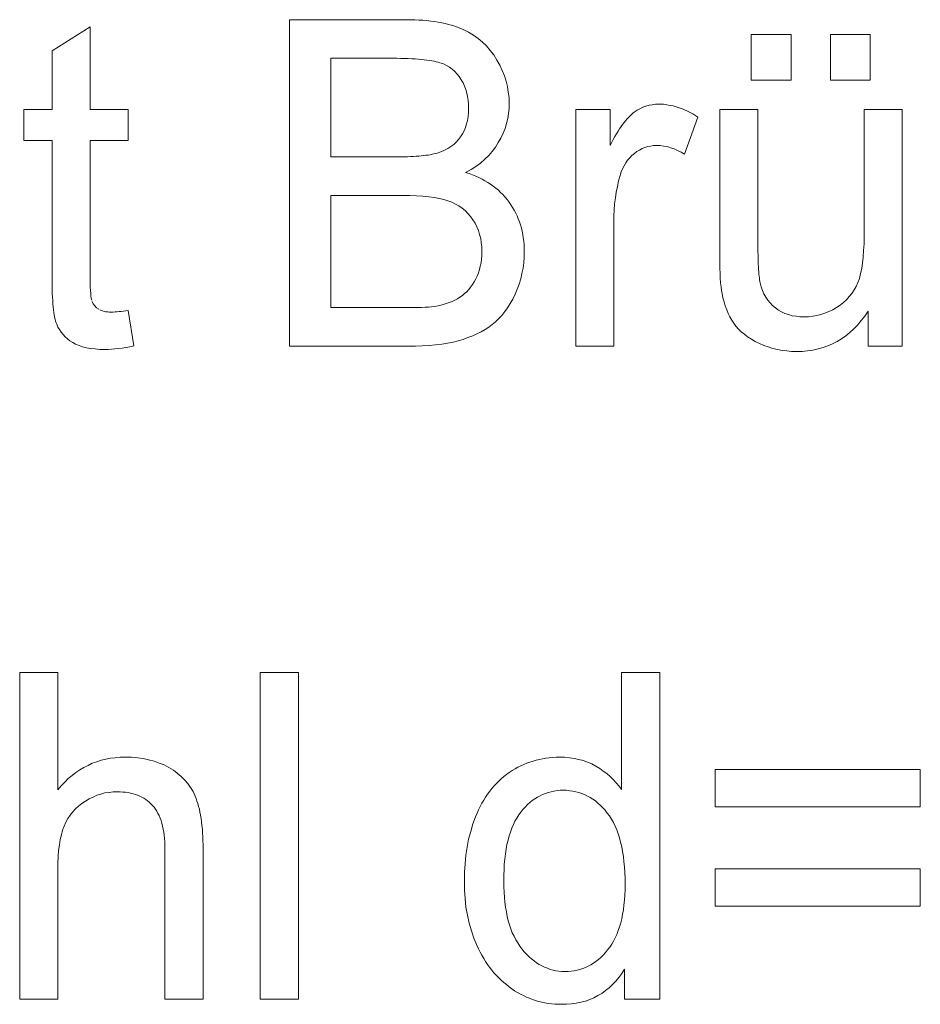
# Model space of a CAD drawing. Extents: x 1101 to 1942, y 41 to 882.
# Tile 59 of 113: x 1264.48 to 1271.38, y 848.62 to 856.16. Entities that reach past the tile are written whole.
import ezdxf

# ---------------------------------------------------------------- set-up
doc = ezdxf.new("R2010")
doc.units = 0
doc.layers.get('0').update_dxf_attribs({"lineweight": 13})
doc.layers.add('Beschriftung', color=7, linetype='Continuous', lineweight=25)

# ---------------------------------------------------------------- blocks, each defined once
blk = doc.blocks.new('Referenz-A03CP7E41H', base_point=(1127.7942, 89.8071))
at = {"layer": 'Beschriftung', "color": 0, "lineweight": -2}
for p, q in [((1266.5487, 853.6628), (1266.5487, 856.1628)), ((1266.5487, 856.1628), (1267.4417, 856.1628)), ((1267.4417, 856.1628), (1267.4759, 856.1628)), ((1267.4759, 856.1628), (1267.5083, 856.1616)), ((1264.7303, 855.9235), (1265.0224, 856.1077)), ((1265.0224, 856.1077), (1265.0224, 855.4749)), ((1267.5083, 856.1616), (1267.5407, 856.1604)), ((1267.5407, 856.1604), (1267.5714, 856.1581)), ((1267.5714, 856.1581), (1267.6021, 856.1557)), ((1267.6021, 856.1557), (1267.6312, 856.1522)), ((1267.6312, 856.1522), (1267.6603, 856.1486)), ((1267.6603, 856.1486), (1267.6876, 856.1438)), ((1267.6876, 856.1438), (1267.7149, 856.1391)), ((1267.7149, 856.1391), (1267.7405, 856.1331)), ((1267.7405, 856.1331), (1267.7662, 856.1272)), ((1267.7662, 856.1272), (1267.7902, 856.1201)), ((1267.7902, 856.1201), (1267.8142, 856.113)), ((1267.8142, 856.113), (1267.8365, 856.1048)), ((1267.8365, 856.1048), (1267.8587, 856.0964)), ((1267.8587, 856.0964), (1267.8794, 856.0869)), ((1267.8794, 856.0869), (1267.9206, 856.068)), ((1267.9206, 856.068), (1267.9573, 856.0438)), ((1267.9573, 856.0438), (1267.994, 856.0197)), ((1267.994, 856.0197), (1268.0263, 855.9905)), ((1270.0856, 855.6998), (1270.0856, 856.0485)), ((1270.0856, 856.0485), (1270.3905, 856.0485)), ((1270.3905, 856.0485), (1270.3905, 855.6998)), ((1270.6917, 855.6998), (1270.6917, 856.0485)), ((1270.6917, 856.0485), (1270.9966, 856.0485)), ((1270.9966, 856.0485), (1270.9966, 855.6998)), ((1268.0263, 855.9905), (1268.0586, 855.9614)), ((1268.0586, 855.9614), (1268.0864, 855.927)), ((1264.7303, 855.4749), (1264.7303, 855.9235)), ((1267.3398, 855.8674), (1266.8644, 855.8674)), ((1266.8644, 855.8674), (1266.8644, 855.1129)), ((1267.3719, 855.8674), (1267.3398, 855.8674)), ((1267.4015, 855.8669), (1267.3719, 855.8674)), ((1267.4312, 855.8664), (1267.4015, 855.8669)), ((1267.4585, 855.8653), (1267.4312, 855.8664)), ((1267.4859, 855.8642), (1267.4585, 855.8653)), ((1267.5108, 855.8625), (1267.4859, 855.8642)), ((1267.5358, 855.8609), (1267.5108, 855.8625)), ((1267.5584, 855.8587), (1267.5358, 855.8609)), ((1268.0864, 855.927), (1268.1142, 855.8927)), ((1268.1142, 855.8927), (1268.1375, 855.8533)), ((1267.581, 855.8566), (1267.5584, 855.8587)), ((1267.6013, 855.8539), (1267.581, 855.8566)), ((1267.6215, 855.8511), (1267.6013, 855.8539)), ((1267.6394, 855.8478), (1267.6215, 855.8511)), ((1267.6573, 855.8445), (1267.6394, 855.8478)), ((1267.6728, 855.8407), (1267.6573, 855.8445)), ((1267.6884, 855.8369), (1267.6728, 855.8407)), ((1267.7016, 855.8325), (1267.6884, 855.8369)), ((1267.7279, 855.8238), (1267.7016, 855.8325)), ((1267.7513, 855.8114), (1267.7279, 855.8238)), ((1267.7746, 855.7989), (1267.7513, 855.8114)), ((1267.7949, 855.7827), (1267.7746, 855.7989)), ((1268.1375, 855.8533), (1268.1609, 855.8139)), ((1268.1609, 855.8139), (1268.1784, 855.7735)), ((1267.8152, 855.7665), (1267.7949, 855.7827)), ((1267.8324, 855.7466), (1267.8152, 855.7665)), ((1267.8496, 855.7267), (1267.8324, 855.7466)), ((1267.8638, 855.7031), (1267.8496, 855.7267)), ((1268.1784, 855.7735), (1268.1959, 855.7331)), ((1268.1959, 855.7331), (1268.2076, 855.6919)), ((1267.878, 855.6795), (1267.8638, 855.7031)), ((1267.8887, 855.654), (1267.878, 855.6795)), ((1267.8993, 855.6285), (1267.8887, 855.654)), ((1268.2076, 855.6919), (1268.2193, 855.6506)), ((1268.2193, 855.6506), (1268.2251, 855.6085)), ((1270.3905, 855.6998), (1270.0856, 855.6998)), ((1270.9966, 855.6998), (1270.6917, 855.6998)), ((1267.9065, 855.6012), (1267.8993, 855.6285)), ((1267.9135, 855.5737), (1267.9065, 855.6012)), ((1267.917, 855.5445), (1267.9135, 855.5737)), ((1268.2251, 855.6085), (1268.2309, 855.5663)), ((1268.2309, 855.5663), (1268.2309, 855.5232)), ((1267.9206, 855.5154), (1267.917, 855.5445)), ((1267.9206, 855.4843), (1267.9206, 855.5154)), ((1267.9206, 855.4514), (1267.9206, 855.4843)), ((1268.2309, 855.5232), (1268.2309, 855.4832)), ((1269.2334, 855.4805), (1269.2558, 855.492)), ((1269.2558, 855.492), (1269.2792, 855.4996)), ((1269.2792, 855.4996), (1269.3026, 855.5072)), ((1269.3026, 855.5072), (1269.3271, 855.5111)), ((1269.3271, 855.5111), (1269.3516, 855.5149)), ((1269.3516, 855.5149), (1269.3772, 855.5149)), ((1269.3772, 855.5149), (1269.414, 855.5149)), ((1269.414, 855.5149), (1269.4513, 855.5089)), ((1269.4513, 855.5089), (1269.4884, 855.5027)), ((1269.4884, 855.5027), (1269.526, 855.4904)), ((1269.526, 855.4904), (1269.5635, 855.4782)), ((1264.5143, 855.2367), (1264.5143, 855.4749)), ((1264.5143, 855.4749), (1264.7303, 855.4749)), ((1265.0224, 855.4749), (1265.3147, 855.4749)), ((1265.3147, 855.4749), (1265.3147, 855.2367)), ((1267.913, 855.3913), (1267.9168, 855.4214)), ((1267.9168, 855.4214), (1267.9206, 855.4514)), ((1268.2257, 855.4443), (1268.2206, 855.4054)), ((1268.2309, 855.4832), (1268.2257, 855.4443)), ((1268.7409, 853.6628), (1268.7409, 855.4749)), ((1268.7409, 855.4749), (1269.0041, 855.4749)), ((1269.0041, 855.4749), (1269.0041, 855.2003)), ((1269.135, 855.4032), (1269.1463, 855.4149)), ((1269.1463, 855.4149), (1269.1573, 855.4267)), ((1269.1573, 855.4267), (1269.1682, 855.4364)), ((1269.1682, 855.4364), (1269.1791, 855.4461)), ((1269.1791, 855.4461), (1269.1898, 855.4537)), ((1269.1898, 855.4537), (1269.2111, 855.469)), ((1269.2111, 855.469), (1269.2334, 855.4805)), ((1269.5635, 855.4782), (1269.6013, 855.4598)), ((1269.6773, 855.417), (1269.5749, 855.1329)), ((1269.6013, 855.4598), (1269.6392, 855.4414)), ((1269.6392, 855.4414), (1269.6773, 855.417)), ((1269.8443, 854.3527), (1269.8443, 855.4749)), ((1269.8443, 855.4749), (1270.1364, 855.4749)), ((1270.1364, 855.4749), (1270.1364, 854.4707)), ((1270.9494, 854.5049), (1270.9494, 855.4749)), ((1270.9494, 855.4749), (1271.2415, 855.4749)), ((1271.2415, 855.4749), (1271.2416, 853.6628)), ((1267.8864, 855.3124), (1267.8978, 855.3368)), ((1267.8978, 855.3368), (1267.9054, 855.3641)), ((1267.9054, 855.3641), (1267.913, 855.3913)), ((1268.2102, 855.3676), (1268.1999, 855.3299)), ((1268.2206, 855.4054), (1268.2102, 855.3676)), ((1269.0772, 855.3261), (1269.0891, 855.3439)), ((1269.0891, 855.3439), (1269.1008, 855.3597)), ((1269.1008, 855.3597), (1269.1123, 855.3756)), ((1269.1123, 855.3756), (1269.1237, 855.3894)), ((1269.1237, 855.3894), (1269.135, 855.4032)), ((1267.8445, 855.2445), (1267.8597, 855.2662)), ((1267.8597, 855.2662), (1267.875, 855.2879)), ((1267.875, 855.2879), (1267.8864, 855.3124)), ((1268.1844, 855.2933), (1268.1688, 855.2568)), ((1268.1999, 855.3299), (1268.1844, 855.2933)), ((1269.0289, 855.2463), (1269.0413, 855.2683)), ((1269.0413, 855.2683), (1269.0533, 855.2882)), ((1269.0533, 855.2882), (1269.0654, 855.3081)), ((1269.0654, 855.3081), (1269.0772, 855.3261)), ((1264.7303, 855.2367), (1264.5143, 855.2367)), ((1264.7303, 854.1931), (1264.7303, 855.2367)), ((1265.3147, 855.2367), (1265.0224, 855.2367)), ((1265.0224, 855.2367), (1265.0224, 854.1752)), ((1267.7615, 855.1762), (1267.7842, 855.1917)), ((1267.7842, 855.1917), (1267.8067, 855.2072)), ((1267.8067, 855.2072), (1267.8256, 855.2258)), ((1267.8256, 855.2258), (1267.8445, 855.2445)), ((1268.1274, 855.186), (1268.1014, 855.154)), ((1268.148, 855.2213), (1268.1274, 855.186)), ((1268.1688, 855.2568), (1268.148, 855.2213)), ((1269.0041, 855.2003), (1269.0166, 855.2244)), ((1269.0166, 855.2244), (1269.0289, 855.2463)), ((1269.271, 855.1835), (1269.2495, 855.1759)), ((1269.2925, 855.1911), (1269.271, 855.1835)), ((1269.3151, 855.1949), (1269.2925, 855.1911)), ((1269.3377, 855.1986), (1269.3151, 855.1949)), ((1269.3615, 855.1986), (1269.3377, 855.1986)), ((1269.3882, 855.1986), (1269.3615, 855.1986)), ((1269.4149, 855.1946), (1269.3882, 855.1986)), ((1269.4416, 855.1905), (1269.4149, 855.1946)), ((1269.4682, 855.1822), (1269.4416, 855.1905)), ((1266.8644, 855.1129), (1267.3787, 855.1129)), ((1267.3787, 855.1129), (1267.4049, 855.1129)), ((1267.4049, 855.1129), (1267.4292, 855.1134)), ((1267.4292, 855.1134), (1267.4535, 855.1138)), ((1267.4535, 855.1138), (1267.4759, 855.1147)), ((1267.4759, 855.1147), (1267.4984, 855.1156)), ((1267.4984, 855.1156), (1267.519, 855.117)), ((1267.519, 855.117), (1267.5396, 855.1183)), ((1267.5396, 855.1183), (1267.5584, 855.1201)), ((1267.5584, 855.1201), (1267.5772, 855.122)), ((1267.5772, 855.122), (1267.5941, 855.1242)), ((1267.5941, 855.1242), (1267.6109, 855.1264)), ((1267.6109, 855.1264), (1267.6261, 855.1292)), ((1267.6261, 855.1292), (1267.6411, 855.1319)), ((1267.6411, 855.1319), (1267.6543, 855.135)), ((1267.6543, 855.135), (1267.6675, 855.1382)), ((1267.6675, 855.1382), (1267.6789, 855.1419)), ((1267.6789, 855.1419), (1267.7089, 855.1512)), ((1267.7089, 855.1512), (1267.7352, 855.1636)), ((1267.7352, 855.1636), (1267.7615, 855.1762)), ((1268.0754, 855.122), (1268.0441, 855.0935)), ((1268.1014, 855.154), (1268.0754, 855.122)), ((1269.1712, 855.123), (1269.1549, 855.1048)), ((1269.1902, 855.138), (1269.1712, 855.123)), ((1269.2091, 855.1532), (1269.1902, 855.138)), ((1269.2294, 855.1646), (1269.2091, 855.1532)), ((1269.2495, 855.1759), (1269.2294, 855.1646)), ((1269.4948, 855.1739), (1269.4682, 855.1822)), ((1269.5216, 855.1617), (1269.4948, 855.1739)), ((1269.5482, 855.1493), (1269.5216, 855.1617)), ((1269.5749, 855.1329), (1269.5482, 855.1493)), ((1267.9762, 855.0397), (1267.9397, 855.0146)), ((1268.0129, 855.0649), (1267.9762, 855.0397)), ((1268.0441, 855.0935), (1268.0129, 855.0649)), ((1269.1115, 855.0447), (1269.1007, 855.0208)), ((1269.1251, 855.0658), (1269.1115, 855.0447)), ((1269.1386, 855.0868), (1269.1251, 855.0658)), ((1269.1549, 855.1048), (1269.1386, 855.0868)), ((1267.9397, 855.0146), (1267.8979, 854.9928)), ((1267.8979, 854.9928), (1267.9249, 854.9846)), ((1267.9249, 854.9846), (1267.9504, 854.9747)), ((1267.9504, 854.9747), (1267.9759, 854.9649)), ((1267.9759, 854.9649), (1267.9999, 854.9538)), ((1269.0818, 854.97), (1269.0696, 854.929)), ((1269.0899, 854.9969), (1269.0818, 854.97)), ((1269.1007, 855.0208), (1269.0899, 854.9969)), ((1267.9999, 854.9538), (1268.0238, 854.9425)), ((1268.0238, 854.9425), (1268.0462, 854.9298)), ((1268.0462, 854.9298), (1268.0685, 854.9171)), ((1268.0685, 854.9171), (1268.0893, 854.9029)), ((1268.0893, 854.9029), (1268.1101, 854.8888)), ((1268.1101, 854.8888), (1268.1294, 854.8731)), ((1269.0605, 854.8861), (1269.0513, 854.8432)), ((1269.0696, 854.929), (1269.0605, 854.8861)), ((1267.4144, 854.8175), (1266.8644, 854.8175)), ((1266.8644, 854.8175), (1266.8644, 853.9582)), ((1267.4712, 854.8175), (1267.4144, 854.8175)), ((1267.5213, 854.8149), (1267.4712, 854.8175)), ((1267.5715, 854.8124), (1267.5213, 854.8149)), ((1267.615, 854.8071), (1267.5715, 854.8124)), ((1267.6585, 854.8019), (1267.615, 854.8071)), ((1268.1294, 854.8731), (1268.1487, 854.8575)), ((1268.1487, 854.8575), (1268.1662, 854.8403)), ((1268.1662, 854.8403), (1268.1839, 854.8232)), ((1268.1839, 854.8232), (1268.2, 854.8046)), ((1269.0513, 854.8432), (1269.0452, 854.7985)), ((1267.6953, 854.794), (1267.6585, 854.8019)), ((1267.7322, 854.7862), (1267.6953, 854.794)), ((1267.7624, 854.7758), (1267.7322, 854.7862)), ((1267.7926, 854.7653), (1267.7624, 854.7758)), ((1267.8197, 854.7511), (1267.7926, 854.7653)), ((1267.8467, 854.7368), (1267.8197, 854.7511)), ((1267.8705, 854.7187), (1267.8467, 854.7368)), ((1268.2, 854.8046), (1268.2162, 854.786)), ((1268.2162, 854.786), (1268.2307, 854.7661)), ((1268.2307, 854.7661), (1268.2453, 854.746)), ((1268.2453, 854.746), (1268.258, 854.7251)), ((1269.0392, 854.7536), (1269.0361, 854.707)), ((1269.0452, 854.7985), (1269.0392, 854.7536)), ((1267.8943, 854.7005), (1267.8705, 854.7187)), ((1267.9148, 854.6786), (1267.8943, 854.7005)), ((1267.9354, 854.6566), (1267.9148, 854.6786)), ((1267.9527, 854.6308), (1267.9354, 854.6566)), ((1268.258, 854.7251), (1268.2707, 854.7041)), ((1268.2707, 854.7041), (1268.2816, 854.6823)), ((1268.2816, 854.6823), (1268.2925, 854.6605)), ((1268.2925, 854.6605), (1268.3016, 854.6377)), ((1269.0361, 854.707), (1269.033, 854.6603)), ((1269.033, 854.6603), (1269.033, 854.6116)), ((1267.9701, 854.6051), (1267.9527, 854.6308)), ((1267.9832, 854.577), (1267.9701, 854.6051)), ((1268.3016, 854.6377), (1268.3108, 854.6149)), ((1268.3108, 854.6149), (1268.318, 854.5913)), ((1268.318, 854.5913), (1268.3252, 854.5676)), ((1269.033, 854.6116), (1269.033, 853.6628)), ((1267.9961, 854.5489), (1267.9832, 854.577)), ((1268.0049, 854.5185), (1267.9961, 854.5489)), ((1268.0136, 854.4882), (1268.0049, 854.5185)), ((1268.3252, 854.5676), (1268.3307, 854.5431)), ((1268.3307, 854.5431), (1268.3362, 854.5185)), ((1268.3362, 854.5185), (1268.3398, 854.4931)), ((1270.9494, 854.4469), (1270.9494, 854.5049)), ((1268.0179, 854.4555), (1268.0136, 854.4882)), ((1268.0223, 854.4228), (1268.0179, 854.4555)), ((1268.3398, 854.4931), (1268.3434, 854.4676)), ((1268.3434, 854.4676), (1268.3453, 854.4412)), ((1268.3453, 854.4412), (1268.3471, 854.4148)), ((1270.1364, 854.4707), (1270.1364, 854.4406)), ((1270.1364, 854.4406), (1270.1366, 854.4131)), ((1270.9464, 854.3958), (1270.9494, 854.4469)), ((1268.0193, 854.3299), (1268.0223, 854.3581)), ((1268.0223, 854.3879), (1268.0223, 854.4228)), ((1268.0223, 854.3581), (1268.0223, 854.3879)), ((1268.3471, 854.4148), (1268.3471, 854.3875)), ((1268.3471, 854.3875), (1268.3471, 854.3436)), ((1270.1366, 854.4131), (1270.137, 854.3855)), ((1270.137, 854.3855), (1270.1375, 854.3604)), ((1270.1375, 854.3604), (1270.1381, 854.3352)), ((1270.9434, 854.3447), (1270.9464, 854.3958)), ((1268.0105, 854.2755), (1268.0163, 854.3019)), ((1268.0163, 854.3019), (1268.0193, 854.3299)), ((1268.3426, 854.3012), (1268.3383, 854.2589)), ((1268.3471, 854.3436), (1268.3426, 854.3012)), ((1269.8443, 854.3037), (1269.8443, 854.3527)), ((1269.8453, 854.2613), (1269.8443, 854.3037)), ((1270.1381, 854.3352), (1270.1389, 854.3125)), ((1270.1389, 854.3125), (1270.1397, 854.2898)), ((1270.1397, 854.2898), (1270.1409, 854.2696)), ((1270.9315, 854.2563), (1270.9374, 854.3005)), ((1270.9374, 854.3005), (1270.9434, 854.3447)), ((1267.9869, 854.2), (1267.9957, 854.2246)), ((1267.9957, 854.2246), (1268.0046, 854.2492)), ((1268.0046, 854.2492), (1268.0105, 854.2755)), ((1268.3294, 854.2181), (1268.3206, 854.1772)), ((1268.3383, 854.2589), (1268.3294, 854.2181)), ((1269.8465, 854.2188), (1269.8453, 854.2613)), ((1269.8487, 854.1831), (1269.8465, 854.2188)), ((1270.1409, 854.2696), (1270.142, 854.2494)), ((1270.142, 854.2494), (1270.1434, 854.2315)), ((1270.1434, 854.2315), (1270.1448, 854.2137)), ((1270.1448, 854.2137), (1270.1465, 854.1983)), ((1270.9135, 854.1816), (1270.9225, 854.2188)), ((1270.9225, 854.2188), (1270.9315, 854.2563)), ((1264.7303, 854.1585), (1264.7303, 854.1931)), ((1264.7309, 854.1269), (1264.7303, 854.1585)), ((1264.7314, 854.0953), (1264.7309, 854.1269)), ((1265.0224, 854.1752), (1265.0224, 854.1422)), ((1265.0224, 854.1422), (1265.0234, 854.1152)), ((1267.9364, 854.1142), (1267.9499, 854.1344)), ((1267.9499, 854.1344), (1267.9633, 854.1545)), ((1267.9633, 854.1545), (1267.9751, 854.1773)), ((1267.9751, 854.1773), (1267.9869, 854.2)), ((1268.3073, 854.138), (1268.294, 854.0987)), ((1268.3206, 854.1772), (1268.3073, 854.138)), ((1269.8509, 854.1472), (1269.8487, 854.1831)), ((1269.8543, 854.118), (1269.8509, 854.1472)), ((1270.1465, 854.1983), (1270.1481, 854.1831)), ((1270.1481, 854.1831), (1270.1501, 854.1701)), ((1270.1501, 854.1701), (1270.152, 854.1573)), ((1270.152, 854.1573), (1270.1543, 854.1468)), ((1270.1543, 854.1468), (1270.1612, 854.1166)), ((1270.8896, 854.1206), (1270.9016, 854.1511)), ((1270.9016, 854.1511), (1270.9135, 854.1816)), ((1264.7325, 854.0667), (1264.7314, 854.0953)), ((1264.7336, 854.0381), (1264.7325, 854.0667)), ((1265.0234, 854.1152), (1265.0244, 854.0882)), ((1265.0244, 854.0882), (1265.0263, 854.067)), ((1265.0263, 854.067), (1265.0282, 854.0459)), ((1267.873, 854.0502), (1267.8897, 854.0649)), ((1267.8897, 854.0649), (1267.9063, 854.0795)), ((1267.9063, 854.0795), (1267.9214, 854.097)), ((1267.9214, 854.097), (1267.9364, 854.1142)), ((1268.2763, 854.0609), (1268.2587, 854.0232)), ((1268.294, 854.0987), (1268.2763, 854.0609)), ((1269.8576, 854.0888), (1269.8543, 854.118)), ((1269.8621, 854.0662), (1269.8576, 854.0888)), ((1269.8686, 854.0325), (1269.8621, 854.0662)), ((1270.1612, 854.1166), (1270.1719, 854.0896)), ((1270.1719, 854.0896), (1270.1826, 854.0625)), ((1270.1826, 854.0625), (1270.1972, 854.0387)), ((1270.8368, 854.042), (1270.8572, 854.066)), ((1270.8572, 854.066), (1270.8734, 854.0933)), ((1270.8734, 854.0933), (1270.8896, 854.1206)), ((1264.7353, 854.0124), (1264.7336, 854.0381)), ((1264.737, 853.9867), (1264.7353, 854.0124)), ((1264.7392, 853.9641), (1264.737, 853.9867)), ((1265.0282, 854.0459), (1265.031, 854.0306)), ((1265.031, 854.0306), (1265.034, 854.0153)), ((1265.0378, 854.0059), (1265.0455, 853.9872)), ((1265.0455, 853.9872), (1265.058, 853.9721)), ((1267.6999, 853.9753), (1267.7248, 853.982)), ((1267.7248, 853.982), (1267.7499, 853.9889)), ((1267.7499, 853.9889), (1267.7726, 853.9973)), ((1267.7726, 853.9973), (1267.7953, 854.0059)), ((1267.7953, 854.0059), (1267.816, 854.0161)), ((1267.816, 854.0161), (1267.8365, 854.0264)), ((1267.8365, 854.0264), (1267.8548, 854.0383)), ((1267.8548, 854.0383), (1267.873, 854.0502)), ((1268.239, 853.9898), (1268.2193, 853.9564)), ((1268.2587, 854.0232), (1268.239, 853.9898)), ((1269.8775, 854.0014), (1269.8686, 854.0325)), ((1269.8864, 853.9704), (1269.8775, 854.0014)), ((1270.1972, 854.0387), (1270.2119, 854.0149)), ((1270.2119, 854.0149), (1270.2304, 853.9945)), ((1270.2304, 853.9945), (1270.2487, 853.974)), ((1270.7385, 853.9585), (1270.7672, 853.9761)), ((1270.7672, 853.9761), (1270.7918, 853.997)), ((1270.7918, 853.997), (1270.8164, 854.0179)), ((1270.8164, 854.0179), (1270.8368, 854.042)), ((1264.7414, 853.9414), (1264.7392, 853.9641)), ((1264.7442, 853.9217), (1264.7414, 853.9414)), ((1264.747, 853.902), (1264.7442, 853.9217)), ((1264.7504, 853.8852), (1264.747, 853.902)), ((1265.058, 853.9721), (1265.0705, 853.9572)), ((1265.0705, 853.9572), (1265.0878, 853.9461)), ((1265.0965, 853.9405), (1265.1071, 853.9364)), ((1265.1071, 853.9364), (1265.1176, 853.9322)), ((1265.1176, 853.9322), (1265.13, 853.9294)), ((1265.13, 853.9294), (1265.1424, 853.9267)), ((1265.1424, 853.9267), (1265.1567, 853.9253)), ((1265.1567, 853.9253), (1265.1709, 853.9238)), ((1265.1709, 853.9238), (1265.1871, 853.9238)), ((1265.1871, 853.9238), (1265.1992, 853.9238)), ((1265.1992, 853.9238), (1265.2132, 853.9246)), ((1265.2132, 853.9246), (1265.2273, 853.9255)), ((1265.2273, 853.9255), (1265.2433, 853.927)), ((1265.2433, 853.927), (1265.2591, 853.9286)), ((1265.2591, 853.9286), (1265.277, 853.9309)), ((1265.277, 853.9309), (1265.2948, 853.9333)), ((1265.2948, 853.9333), (1265.3147, 853.9364)), ((1265.3147, 853.9364), (1265.3564, 853.6653)), ((1266.8644, 853.9582), (1267.4579, 853.9582)), ((1267.4579, 853.9582), (1267.4962, 853.9582)), ((1267.4962, 853.9582), (1267.5287, 853.9589)), ((1267.5287, 853.9589), (1267.5612, 853.9596)), ((1267.5612, 853.9596), (1267.588, 853.9612)), ((1267.588, 853.9612), (1267.6148, 853.9626)), ((1267.6148, 853.9626), (1267.636, 853.9649)), ((1267.636, 853.9649), (1267.6571, 853.9671)), ((1267.6571, 853.9671), (1267.6726, 853.9701)), ((1267.6726, 853.9701), (1267.6999, 853.9753)), ((1268.1974, 853.9273), (1268.1756, 853.8982)), ((1268.2193, 853.9564), (1268.1974, 853.9273)), ((1269.8976, 853.9419), (1269.8864, 853.9704)), ((1269.9088, 853.9134), (1269.8976, 853.9419)), ((1269.9225, 853.8876), (1269.9088, 853.9134)), ((1270.2487, 853.974), (1270.2711, 853.9567)), ((1270.2711, 853.9567), (1270.2934, 853.9394)), ((1270.2934, 853.9394), (1270.3184, 853.9265)), ((1270.3184, 853.9265), (1270.3434, 853.9135)), ((1270.3434, 853.9135), (1270.3709, 853.9049)), ((1270.3709, 853.9049), (1270.3985, 853.8963)), ((1270.5884, 853.8965), (1270.6192, 853.9054)), ((1270.6192, 853.9054), (1270.65, 853.9142)), ((1270.65, 853.9142), (1270.6798, 853.9275)), ((1270.6798, 853.9275), (1270.7096, 853.9407)), ((1270.7096, 853.9407), (1270.7385, 853.9585)), ((1270.9803, 853.9303), (1270.9551, 853.8918)), ((1270.9803, 853.6628), (1270.9803, 853.9303)), ((1264.7537, 853.8685), (1264.7504, 853.8852)), ((1264.7576, 853.8547), (1264.7537, 853.8685)), ((1264.7615, 853.841), (1264.7576, 853.8547)), ((1264.7659, 853.8302), (1264.7615, 853.841)), ((1264.7749, 853.8086), (1264.7659, 853.8302)), ((1268.1018, 853.8282), (1268.0757, 853.8077)), ((1268.1278, 853.8487), (1268.1018, 853.8282)), ((1268.1516, 853.8734), (1268.1278, 853.8487)), ((1268.1756, 853.8982), (1268.1516, 853.8734)), ((1269.9361, 853.8617), (1269.9225, 853.8876)), ((1269.9522, 853.8385), (1269.9361, 853.8617)), ((1269.9682, 853.8153), (1269.9522, 853.8385)), ((1270.3985, 853.8963), (1270.4287, 853.8919)), ((1270.4287, 853.8919), (1270.459, 853.8877)), ((1270.459, 853.8877), (1270.4917, 853.8877)), ((1270.4917, 853.8877), (1270.5246, 853.8877)), ((1270.5246, 853.8877), (1270.5565, 853.8921)), ((1270.5565, 853.8921), (1270.5884, 853.8965)), ((1270.9276, 853.8582), (1270.9003, 853.8246)), ((1270.9551, 853.8918), (1270.9276, 853.8582)), ((1264.7871, 853.7892), (1264.7749, 853.8086)), ((1264.7992, 853.7696), (1264.7871, 853.7892)), ((1264.8146, 853.7523), (1264.7992, 853.7696)), ((1264.8301, 853.7349), (1264.8146, 853.7523)), ((1267.9846, 853.7564), (1267.952, 853.7409)), ((1268.0172, 853.7719), (1267.9846, 853.7564)), ((1268.0465, 853.7898), (1268.0172, 853.7719)), ((1268.0757, 853.8077), (1268.0465, 853.7898)), ((1269.9885, 853.794), (1269.9682, 853.8153)), ((1270.0088, 853.7727), (1269.9885, 853.794)), ((1270.0333, 853.7535), (1270.0088, 853.7727)), ((1270.0579, 853.7342), (1270.0333, 853.7535)), ((1270.841, 853.7669), (1270.809, 853.7429)), ((1270.8706, 853.7958), (1270.841, 853.7669)), ((1270.9003, 853.8246), (1270.8706, 853.7958)), ((1264.8487, 853.7195), (1264.8301, 853.7349)), ((1264.8674, 853.7043), (1264.8487, 853.7195)), ((1264.8892, 853.691), (1264.8674, 853.7043)), ((1264.9112, 853.6778), (1264.8892, 853.691)), ((1264.9375, 853.6678), (1264.9112, 853.6778)), ((1267.7146, 853.6785), (1267.6665, 853.6733)), ((1267.7582, 853.6863), (1267.7146, 853.6785)), ((1267.8018, 853.6941), (1267.7582, 853.6863)), ((1267.841, 853.7046), (1267.8018, 853.6941)), ((1267.8802, 853.715), (1267.841, 853.7046)), ((1267.9161, 853.728), (1267.8802, 853.715)), ((1267.952, 853.7409), (1267.9161, 853.728)), ((1270.0866, 853.7169), (1270.0579, 853.7342)), ((1270.1154, 853.6996), (1270.0866, 853.7169)), ((1270.1485, 853.6842), (1270.1154, 853.6996)), ((1270.1816, 853.6688), (1270.1485, 853.6842)), ((1270.7087, 853.6805), (1270.6723, 853.6661)), ((1270.7429, 853.6996), (1270.7087, 853.6805)), ((1270.7771, 853.7189), (1270.7429, 853.6996)), ((1270.809, 853.7429), (1270.7771, 853.7189)), ((1264.9638, 853.6579), (1264.9375, 853.6678)), ((1264.9947, 853.6512), (1264.9638, 853.6579)), ((1265.0255, 853.6447), (1264.9947, 853.6512)), ((1265.0608, 853.6414), (1265.0255, 853.6447)), ((1265.096, 853.638), (1265.0608, 853.6414)), ((1265.1358, 853.638), (1265.096, 853.638)), ((1265.1601, 853.638), (1265.1358, 853.638)), ((1265.1861, 853.6398), (1265.1601, 853.638)), ((1265.212, 853.6415), (1265.1861, 853.6398)), ((1265.2396, 853.6449), (1265.212, 853.6415)), ((1265.2671, 853.6482), (1265.2396, 853.6449)), ((1265.2964, 853.6534), (1265.2671, 853.6482)), ((1265.3256, 853.6584), (1265.2964, 853.6534)), ((1265.3564, 853.6653), (1265.3256, 853.6584)), ((1267.4568, 853.6628), (1266.5487, 853.6628)), ((1267.5137, 853.6628), (1267.4568, 853.6628)), ((1267.5661, 853.6654), (1267.5137, 853.6628)), ((1267.6186, 853.668), (1267.5661, 853.6654)), ((1267.6665, 853.6733), (1267.6186, 853.668)), ((1269.033, 853.6628), (1268.7409, 853.6628)), ((1270.216, 853.6574), (1270.1816, 853.6688)), ((1270.2503, 853.6458), (1270.216, 853.6574)), ((1270.2859, 853.6382), (1270.2503, 853.6458)), ((1270.3215, 853.6305), (1270.2859, 853.6382)), ((1270.3584, 853.6266), (1270.3215, 853.6305)), ((1270.3952, 853.6228), (1270.3584, 853.6266)), ((1270.4333, 853.6228), (1270.3952, 853.6228)), ((1270.4765, 853.6228), (1270.4333, 853.6228)), ((1270.5175, 853.6276), (1270.4765, 853.6228)), ((1270.5584, 853.6324), (1270.5175, 853.6276)), ((1270.5972, 853.642), (1270.5584, 853.6324)), ((1270.6359, 853.6516), (1270.5972, 853.642)), ((1270.6723, 853.6661), (1270.6359, 853.6516)), ((1271.2416, 853.6628), (1270.9803, 853.6628)), ((1264.4826, 848.6628), (1264.4826, 851.1628)), ((1264.4826, 851.1628), (1264.7748, 851.1628)), ((1264.7748, 851.1628), (1264.7748, 850.2655)), ((1266.3246, 848.6628), (1266.3246, 851.1628)), ((1266.3246, 851.1628), (1266.6168, 851.1628)), ((1266.6168, 851.1628), (1266.6168, 848.6628)), ((1269.0921, 850.2666), (1269.0921, 851.1628)), ((1269.0921, 851.1628), (1269.3843, 851.1628)), ((1269.3843, 851.1628), (1269.3843, 848.6628)), ((1265.1777, 850.5072), (1265.215, 850.5111)), ((1265.215, 850.5111), (1265.2523, 850.5149)), ((1265.2523, 850.5149), (1265.2913, 850.5149)), ((1265.2913, 850.5149), (1265.3392, 850.5149)), ((1265.3392, 850.5149), (1265.384, 850.5101)), ((1265.384, 850.5101), (1265.4287, 850.505)), ((1268.488, 850.5039), (1268.5133, 850.5076)), ((1268.5133, 850.5076), (1268.5387, 850.5113)), ((1268.5387, 850.5113), (1268.5645, 850.5132)), ((1268.5645, 850.5132), (1268.5904, 850.5149)), ((1268.5904, 850.5149), (1268.617, 850.5149)), ((1268.617, 850.5149), (1268.6559, 850.5149)), ((1268.6559, 850.5149), (1268.6927, 850.5107)), ((1268.6927, 850.5107), (1268.7295, 850.5064)), ((1264.9434, 850.4175), (1264.974, 850.437)), ((1264.974, 850.437), (1265.0063, 850.4526)), ((1265.0063, 850.4526), (1265.0385, 850.4682)), ((1265.0385, 850.4682), (1265.0724, 850.4798)), ((1265.0724, 850.4798), (1265.1065, 850.4916)), ((1265.1065, 850.4916), (1265.1421, 850.4994)), ((1265.1421, 850.4994), (1265.1777, 850.5072)), ((1265.4287, 850.505), (1265.4703, 850.4951)), ((1265.4703, 850.4951), (1265.5119, 850.4853)), ((1265.5119, 850.4853), (1265.5504, 850.4703)), ((1265.5504, 850.4703), (1265.5888, 850.4555)), ((1265.5888, 850.4555), (1265.6242, 850.4357)), ((1265.6242, 850.4357), (1265.6595, 850.4158)), ((1268.2763, 850.425), (1268.2984, 850.4377)), ((1268.2984, 850.4377), (1268.3211, 850.4488)), ((1268.3211, 850.4488), (1268.344, 850.4598)), ((1268.344, 850.4598), (1268.3673, 850.469)), ((1268.3673, 850.469), (1268.3907, 850.4783)), ((1268.3907, 850.4783), (1268.4148, 850.4855)), ((1268.4148, 850.4855), (1268.4388, 850.4929)), ((1268.4388, 850.4929), (1268.4634, 850.4984)), ((1268.4634, 850.4984), (1268.488, 850.5039)), ((1268.7295, 850.5064), (1268.7641, 850.4978)), ((1268.7641, 850.4978), (1268.7988, 850.4892)), ((1268.7988, 850.4892), (1268.8313, 850.4762)), ((1268.8313, 850.4762), (1268.8639, 850.4633)), ((1268.8639, 850.4633), (1268.8943, 850.4461)), ((1268.8943, 850.4461), (1268.9247, 850.4289)), ((1264.855, 850.3512), (1264.8838, 850.3747)), ((1264.8838, 850.3747), (1264.9128, 850.3981)), ((1264.9128, 850.3981), (1264.9434, 850.4175)), ((1265.6595, 850.4158), (1265.6898, 850.3923)), ((1265.6898, 850.3923), (1265.7201, 850.3686)), ((1265.7201, 850.3686), (1265.7454, 850.3412)), ((1268.1709, 850.35), (1268.1911, 850.3663)), ((1268.1911, 850.3663), (1268.2112, 850.3827)), ((1268.2112, 850.3827), (1268.2326, 850.3973)), ((1268.2326, 850.3973), (1268.2542, 850.4121)), ((1268.2542, 850.4121), (1268.2763, 850.425)), ((1268.9247, 850.4289), (1268.9522, 850.409)), ((1268.9522, 850.409), (1268.9798, 850.3891)), ((1268.9798, 850.3891), (1269.0045, 850.3667)), ((1269.0045, 850.3667), (1269.0293, 850.3443)), ((1269.8089, 850.1339), (1269.8089, 850.4197)), ((1269.8089, 850.4197), (1271.3805, 850.4197)), ((1271.3805, 850.4197), (1271.3805, 850.1339)), ((1264.7748, 850.2655), (1264.8004, 850.2967)), ((1264.8004, 850.2967), (1264.8277, 850.324)), ((1264.8277, 850.324), (1264.855, 850.3512)), ((1265.7454, 850.3412), (1265.7707, 850.3138)), ((1265.7707, 850.3138), (1265.7909, 850.2826)), ((1265.7909, 850.2826), (1265.8111, 850.2515)), ((1268.0984, 850.2751), (1268.1159, 850.2947)), ((1268.1159, 850.2947), (1268.1334, 850.3142)), ((1268.1334, 850.3142), (1268.1521, 850.332)), ((1268.1521, 850.332), (1268.1709, 850.35)), ((1269.0293, 850.3443), (1269.0511, 850.3193)), ((1269.0511, 850.3193), (1269.0731, 850.2943)), ((1269.0731, 850.2943), (1269.0921, 850.2666)), ((1265.045, 850.2102), (1265.0154, 850.1971)), ((1265.0746, 850.2236), (1265.045, 850.2102)), ((1265.1051, 850.2324), (1265.0746, 850.2236)), ((1265.1357, 850.2413), (1265.1051, 850.2324)), ((1265.1672, 850.2457), (1265.1357, 850.2413)), ((1265.1988, 850.25), (1265.1672, 850.2457)), ((1265.2312, 850.25), (1265.1988, 850.25)), ((1265.253, 850.25), (1265.2312, 850.25)), ((1265.2734, 850.2485), (1265.253, 850.25)), ((1265.294, 850.2469), (1265.2734, 850.2485)), ((1265.3132, 850.2436), (1265.294, 850.2469)), ((1265.3325, 850.2403), (1265.3132, 850.2436)), ((1265.3506, 850.2353), (1265.3325, 850.2403)), ((1265.3686, 850.2305), (1265.3506, 850.2353)), ((1265.3854, 850.2239), (1265.3686, 850.2305)), ((1265.4021, 850.2173), (1265.3854, 850.2239)), ((1265.4178, 850.2091), (1265.4021, 850.2173)), ((1265.4333, 850.201), (1265.4178, 850.2091)), ((1265.8111, 850.2515), (1265.8263, 850.2165)), ((1265.8263, 850.2165), (1265.834, 850.199)), ((1268.0367, 850.1872), (1268.0514, 850.21)), ((1268.0514, 850.21), (1268.0662, 850.2328)), ((1268.0662, 850.2328), (1268.0823, 850.254)), ((1268.0823, 850.254), (1268.0984, 850.2751)), ((1268.4474, 850.2093), (1268.4281, 850.1962)), ((1268.4677, 850.2197), (1268.4474, 850.2093)), ((1268.4881, 850.2301), (1268.4677, 850.2197)), ((1268.5094, 850.238), (1268.4881, 850.2301)), ((1268.5309, 850.2459), (1268.5094, 850.238)), ((1268.5532, 850.251), (1268.5309, 850.2459)), ((1268.5755, 850.2563), (1268.5532, 850.251)), ((1268.599, 850.259), (1268.5755, 850.2563)), ((1268.6223, 850.2615), (1268.599, 850.259)), ((1268.6466, 850.2615), (1268.6223, 850.2615)), ((1268.6716, 850.2615), (1268.6466, 850.2615)), ((1268.6956, 850.2588), (1268.6716, 850.2615)), ((1268.7196, 850.2561), (1268.6956, 850.2588)), ((1268.7426, 850.2507), (1268.7196, 850.2561)), ((1268.7656, 850.2452), (1268.7426, 850.2507)), ((1268.7876, 850.2371), (1268.7656, 850.2452)), ((1268.8095, 850.2289), (1268.7876, 850.2371)), ((1268.8306, 850.218), (1268.8095, 850.2289)), ((1268.8517, 850.2071), (1268.8306, 850.218)), ((1268.8716, 850.1936), (1268.8517, 850.2071)), ((1264.9336, 850.1408), (1264.9091, 850.1199)), ((1264.9581, 850.1617), (1264.9336, 850.1408)), ((1264.9869, 850.1794), (1264.9581, 850.1617)), ((1265.0154, 850.1971), (1264.9869, 850.1794)), ((1265.4476, 850.1911), (1265.4333, 850.201)), ((1265.462, 850.1813), (1265.4476, 850.1911)), ((1265.4751, 850.1698), (1265.462, 850.1813)), ((1265.4882, 850.1583), (1265.4751, 850.1698)), ((1265.5001, 850.1452), (1265.4882, 850.1583)), ((1265.5119, 850.1321), (1265.5001, 850.1452)), ((1265.5223, 850.1171), (1265.5119, 850.1321)), ((1265.834, 850.199), (1265.8406, 850.1795)), ((1265.8406, 850.1795), (1265.8473, 850.1601)), ((1265.8473, 850.1601), (1265.853, 850.1387)), ((1265.853, 850.1387), (1265.8587, 850.1173)), ((1267.9978, 850.1126), (1268.0098, 850.1385)), ((1268.0098, 850.1385), (1268.0232, 850.1629)), ((1268.0232, 850.1629), (1268.0367, 850.1872)), ((1268.3546, 850.1335), (1268.3373, 850.1152)), ((1268.3719, 850.1518), (1268.3546, 850.1335)), ((1268.3903, 850.1675), (1268.3719, 850.1518)), ((1268.4087, 850.1831), (1268.3903, 850.1675)), ((1268.4281, 850.1962), (1268.4087, 850.1831)), ((1268.8917, 850.18), (1268.8716, 850.1936)), ((1268.9107, 850.1636), (1268.8917, 850.18)), ((1268.9297, 850.1473), (1268.9107, 850.1636)), ((1268.9477, 850.1283), (1268.9297, 850.1473)), ((1271.3805, 850.1339), (1269.8089, 850.1339)), ((1264.8683, 850.0721), (1264.852, 850.0449)), ((1264.8887, 850.0961), (1264.8683, 850.0721)), ((1264.9091, 850.1199), (1264.8887, 850.0961)), ((1265.5327, 850.102), (1265.5223, 850.1171)), ((1265.5417, 850.0849), (1265.5327, 850.102)), ((1265.5506, 850.068), (1265.5417, 850.0849)), ((1265.558, 850.049), (1265.5506, 850.068)), ((1265.8587, 850.1173), (1265.8634, 850.0939)), ((1265.8634, 850.0939), (1265.8683, 850.0705)), ((1265.8683, 850.0705), (1265.872, 850.0451)), ((1267.9534, 850.0038), (1267.9748, 850.0589)), ((1267.9748, 850.0589), (1267.9856, 850.0865)), ((1267.9856, 850.0865), (1267.9978, 850.1126)), ((1268.3046, 850.0734), (1268.2903, 850.0495)), ((1268.321, 850.0943), (1268.3046, 850.0734)), ((1268.3373, 850.1152), (1268.321, 850.0943)), ((1268.9659, 850.1093), (1268.9477, 850.1283)), ((1268.9829, 850.0875), (1268.9659, 850.1093)), ((1269, 850.0658), (1268.9829, 850.0875)), ((1269.0149, 850.0409), (1269, 850.0658)), ((1264.8236, 849.9875), (1264.8114, 849.9573)), ((1264.8357, 850.0178), (1264.8236, 849.9875)), ((1264.852, 850.0449), (1264.8357, 850.0178)), ((1265.5654, 850.03), (1265.558, 850.049)), ((1265.5713, 850.0091), (1265.5654, 850.03)), ((1265.5773, 849.9881), (1265.5713, 850.0091)), ((1265.5817, 849.9652), (1265.5773, 849.9881)), ((1265.872, 850.0451), (1265.8758, 850.0198)), ((1265.8758, 850.0198), (1265.8788, 849.9924)), ((1265.8788, 849.9924), (1265.8816, 849.9651)), ((1267.9373, 849.9454), (1267.9534, 850.0038)), ((1268.2638, 849.9986), (1268.2515, 849.9717)), ((1268.276, 850.0256), (1268.2638, 849.9986)), ((1268.2903, 850.0495), (1268.276, 850.0256)), ((1269.0298, 850.016), (1269.0149, 850.0409)), ((1269.0426, 849.9881), (1269.0298, 850.016)), ((1269.0554, 849.9602), (1269.0426, 849.9881)), ((1264.8023, 849.9212), (1264.7931, 849.8853)), ((1264.8114, 849.9573), (1264.8023, 849.9212)), ((1265.5862, 849.9423), (1265.5817, 849.9652)), ((1265.5892, 849.9175), (1265.5862, 849.9423)), ((1265.5921, 849.8927), (1265.5892, 849.9175)), ((1265.8816, 849.9651), (1265.8835, 849.9357)), ((1265.8835, 849.9357), (1265.8854, 849.9064)), ((1265.8854, 849.9064), (1265.8863, 849.8752)), ((1267.9212, 849.8871), (1267.9373, 849.9454)), ((1268.2311, 849.9118), (1268.2229, 849.8789)), ((1268.2413, 849.9418), (1268.2311, 849.9118)), ((1268.2515, 849.9717), (1268.2413, 849.9418)), ((1269.0661, 849.9292), (1269.0554, 849.9602)), ((1269.0767, 849.8981), (1269.0661, 849.9292)), ((1264.787, 849.8434), (1264.7809, 849.8017)), ((1264.7931, 849.8853), (1264.787, 849.8434)), ((1265.5936, 849.8658), (1265.5921, 849.8927)), ((1265.5951, 849.839), (1265.5936, 849.8658)), ((1265.5951, 849.8102), (1265.5951, 849.839)), ((1265.8863, 849.8752), (1265.8872, 849.8439)), ((1265.8872, 849.8439), (1265.8872, 849.8106)), ((1267.9104, 849.8257), (1267.9212, 849.8871)), ((1268.2148, 849.8459), (1268.2086, 849.81)), ((1268.2229, 849.8789), (1268.2148, 849.8459)), ((1269.0852, 849.864), (1269.0767, 849.8981)), ((1269.0938, 849.8299), (1269.0852, 849.864)), ((1269.1001, 849.7926), (1269.0938, 849.8299)), ((1264.7778, 849.7542), (1264.7748, 849.7066)), ((1264.7809, 849.8017), (1264.7778, 849.7542)), ((1265.5951, 848.6628), (1265.5951, 849.8102)), ((1265.8872, 849.8106), (1265.8872, 848.6628)), ((1267.8943, 849.6996), (1267.8997, 849.7641)), ((1267.8997, 849.7641), (1267.9104, 849.8257)), ((1268.2025, 849.774), (1268.1984, 849.735)), ((1268.2086, 849.81), (1268.2025, 849.774)), ((1269.1065, 849.7554), (1269.1001, 849.7926)), ((1269.1108, 849.7151), (1269.1065, 849.7554)), ((1264.7748, 849.7066), (1264.7748, 849.6534)), ((1267.889, 849.6349), (1267.8943, 849.6996)), ((1268.1943, 849.696), (1268.1922, 849.6541)), ((1268.1984, 849.735), (1268.1943, 849.696)), ((1269.1151, 849.6748), (1269.1108, 849.7151)), ((1264.7748, 849.6534), (1264.7748, 848.6628)), ((1267.889, 849.5672), (1267.889, 849.6349)), ((1268.1922, 849.6541), (1268.1902, 849.6121)), ((1268.1902, 849.6121), (1268.1902, 849.5671)), ((1269.1172, 849.6313), (1269.1151, 849.6748)), ((1269.1194, 849.588), (1269.1172, 849.6313)), ((1269.8089, 849.3736), (1269.8089, 849.6594)), ((1269.8089, 849.6594), (1271.3805, 849.6594)), ((1271.3805, 849.6594), (1271.3805, 849.3736)), ((1267.889, 849.4977), (1267.889, 849.5672)), ((1268.1902, 849.5671), (1268.1902, 849.5235)), ((1269.1194, 849.5415), (1269.1194, 849.588)), ((1269.1194, 849.4993), (1269.1194, 849.5415)), ((1267.8949, 849.4322), (1267.889, 849.4977)), ((1268.1902, 849.5235), (1268.1924, 849.4828)), ((1268.1924, 849.4828), (1268.1946, 849.442)), ((1269.1151, 849.4202), (1269.1172, 849.4598)), ((1269.1172, 849.4598), (1269.1194, 849.4993)), ((1267.9009, 849.3667), (1267.8949, 849.4322)), ((1268.1946, 849.442), (1268.1989, 849.404)), ((1268.1989, 849.404), (1268.2033, 849.366)), ((1269.1067, 849.3466), (1269.111, 849.3833)), ((1269.111, 849.3833), (1269.1151, 849.4202)), ((1267.9126, 849.3053), (1267.9009, 849.3667)), ((1267.9245, 849.2438), (1267.9126, 849.3053)), ((1268.2033, 849.366), (1268.2099, 849.3307)), ((1268.2099, 849.3307), (1268.2163, 849.2955)), ((1269.0942, 849.2784), (1269.1005, 849.3125)), ((1269.1005, 849.3125), (1269.1067, 849.3466)), ((1271.3805, 849.3736), (1269.8089, 849.3736)), ((1267.9424, 849.1864), (1267.9245, 849.2438)), ((1268.2163, 849.2955), (1268.2251, 849.2629)), ((1268.2251, 849.2629), (1268.2338, 849.2305)), ((1268.2338, 849.2305), (1268.2447, 849.2006)), ((1269.0774, 849.2155), (1269.0858, 849.2469)), ((1269.0858, 849.2469), (1269.0942, 849.2784)), ((1267.9602, 849.1289), (1267.9424, 849.1864)), ((1268.2447, 849.2006), (1268.2556, 849.1708)), ((1268.2556, 849.1708), (1268.2687, 849.1438)), ((1269.0439, 849.1321), (1269.0566, 849.1581)), ((1269.0566, 849.1581), (1269.067, 849.1868)), ((1269.067, 849.1868), (1269.0774, 849.2155)), ((1267.984, 849.0754), (1267.9602, 849.1289)), ((1267.9959, 849.0486), (1267.984, 849.0754)), ((1268.2687, 849.1438), (1268.2819, 849.1167)), ((1268.2819, 849.1167), (1268.2972, 849.0925)), ((1268.2972, 849.0925), (1268.3124, 849.0682)), ((1269.0021, 849.0596), (1269.0168, 849.0829)), ((1269.0168, 849.0829), (1269.0314, 849.1062)), ((1269.0314, 849.1062), (1269.0439, 849.1321)), ((1268.0089, 849.0234), (1267.9959, 849.0486)), ((1268.022, 848.9981), (1268.0089, 849.0234)), ((1268.3124, 849.0682), (1268.3298, 849.0467)), ((1268.3298, 849.0467), (1268.3473, 849.0251)), ((1268.3473, 849.0251), (1268.3655, 849.0063)), ((1268.3655, 849.0063), (1268.3838, 848.9874)), ((1268.9333, 848.9823), (1268.951, 849.0004)), ((1268.951, 849.0004), (1268.9686, 849.0184)), ((1268.9686, 849.0184), (1268.9853, 849.039)), ((1268.9853, 849.039), (1269.0021, 849.0596)), ((1268.0364, 848.9744), (1268.022, 848.9981)), ((1268.0507, 848.9505), (1268.0364, 848.9744)), ((1268.0662, 848.9283), (1268.0507, 848.9505)), ((1268.0818, 848.906), (1268.0662, 848.9283)), ((1268.3838, 848.9874), (1268.4029, 848.9712)), ((1268.4029, 848.9712), (1268.422, 848.9551)), ((1268.422, 848.9551), (1268.4417, 848.9417)), ((1268.4417, 848.9417), (1268.4616, 848.9282)), ((1268.4616, 848.9282), (1268.4822, 848.9175)), ((1268.8369, 848.9155), (1268.8572, 848.9258)), ((1268.8572, 848.9258), (1268.8767, 848.9386)), ((1268.8767, 848.9386), (1268.8962, 848.9515)), ((1268.8962, 848.9515), (1268.9147, 848.967)), ((1268.9147, 848.967), (1268.9333, 848.9823)), ((1268.0985, 848.8851), (1268.0818, 848.906)), ((1268.1153, 848.8643), (1268.0985, 848.8851)), ((1268.1332, 848.845), (1268.1153, 848.8643)), ((1268.4822, 848.9175), (1268.5028, 848.9066)), ((1268.5028, 848.9066), (1268.5241, 848.8986)), ((1268.5241, 848.8986), (1268.5456, 848.8906)), ((1268.5456, 848.8906), (1268.5678, 848.8851)), ((1268.5678, 848.8851), (1268.5899, 848.8797)), ((1268.5899, 848.8797), (1268.6129, 848.877)), ((1268.6129, 848.877), (1268.6359, 848.8744)), ((1268.6359, 848.8744), (1268.6596, 848.8744)), ((1268.6596, 848.8744), (1268.6836, 848.8744)), ((1268.6836, 848.8744), (1268.7067, 848.8769)), ((1268.7067, 848.8769), (1268.7297, 848.8795)), ((1268.7297, 848.8795), (1268.7519, 848.8847)), ((1268.7519, 848.8847), (1268.774, 848.8898)), ((1268.774, 848.8898), (1268.7953, 848.8974)), ((1268.7953, 848.8974), (1268.8166, 848.9052)), ((1268.8166, 848.9052), (1268.8369, 848.9155)), ((1269.0934, 848.8578), (1269.0705, 848.8284)), ((1269.1139, 848.8913), (1269.0934, 848.8578)), ((1269.1139, 848.6628), (1269.1139, 848.8913)), ((1268.1512, 848.8256), (1268.1332, 848.845)), ((1268.1704, 848.8077), (1268.1512, 848.8256)), ((1268.1896, 848.7898), (1268.1704, 848.8077)), ((1268.21, 848.7735), (1268.1896, 848.7898)), ((1268.2304, 848.757), (1268.21, 848.7735)), ((1269.0222, 848.7739), (1268.9969, 848.7487)), ((1269.0475, 848.7991), (1269.0222, 848.7739)), ((1269.0705, 848.8284), (1269.0475, 848.7991)), ((1268.252, 848.7421), (1268.2304, 848.757)), ((1268.2736, 848.7272), (1268.252, 848.7421)), ((1268.2958, 848.7142), (1268.2736, 848.7272)), ((1268.3179, 848.7011), (1268.2958, 848.7142)), ((1268.3406, 848.69), (1268.3179, 848.7011)), ((1268.9413, 848.7068), (1268.9112, 848.69)), ((1268.9691, 848.7277), (1268.9413, 848.7068)), ((1268.9969, 848.7487), (1268.9691, 848.7277)), ((1264.7748, 848.6628), (1264.4826, 848.6628)), ((1265.8872, 848.6628), (1265.5951, 848.6628)), ((1266.6168, 848.6628), (1266.3246, 848.6628)), ((1268.3633, 848.6788), (1268.3406, 848.69)), ((1268.3865, 848.6695), (1268.3633, 848.6788)), ((1268.4097, 848.6601), (1268.3865, 848.6695)), ((1268.4334, 848.6527), (1268.4097, 848.6601)), ((1268.4571, 848.6452), (1268.4334, 848.6527)), ((1268.4814, 848.6396), (1268.4571, 848.6452)), ((1268.5055, 848.634), (1268.4814, 848.6396)), ((1268.5303, 848.6303), (1268.5055, 848.634)), ((1268.5551, 848.6266), (1268.5303, 848.6303)), ((1268.5803, 848.6247), (1268.5551, 848.6266)), ((1268.6056, 848.6229), (1268.5803, 848.6247)), ((1268.6314, 848.6229), (1268.6056, 848.6229)), ((1268.6712, 848.6229), (1268.6314, 848.6229)), ((1268.7085, 848.627), (1268.6712, 848.6229)), ((1268.7459, 848.6312), (1268.7085, 848.627)), ((1268.7809, 848.6396), (1268.7459, 848.6312)), ((1268.816, 848.648), (1268.7809, 848.6396)), ((1268.8485, 848.6606), (1268.816, 848.648)), ((1268.881, 848.6732), (1268.8485, 848.6606)), ((1268.9112, 848.69), (1268.881, 848.6732)), ((1269.3843, 848.6628), (1269.1139, 848.6628))]:
    blk.add_line(p, q, dxfattribs=at)

msp = doc.modelspace()

# ---------------------------------------------------------------- block references
at = {"color": 251, "lineweight": 13, "ltscale": 0.13, "true_color": 0x5f5f5f}
msp.add_blockref('Referenz-A03CP7E41H', (1127.7942, 89.8071), dxfattribs=at)

doc.saveas('drawing.dxf')
